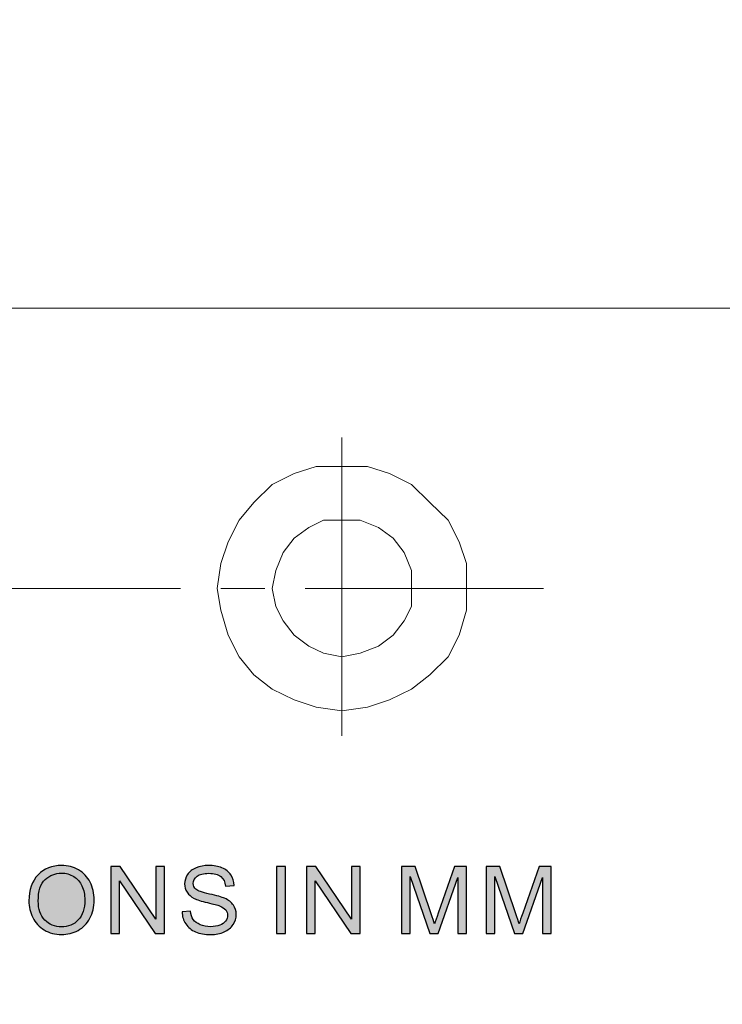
# Model space of a CAD drawing. Header units: millimetres. Extents: x -296 to 295, y -209 to 209.
# Tile 109 of 140: x 102 to 131, y -157 to -117. Entities that reach past the tile are written whole.
import ezdxf

# ---------------------------------------------------------------- set-up
doc = ezdxf.new("R2010")
doc.units = ezdxf.units.MM
doc.header["$MEASUREMENT"] = 0
doc.layers.add('layer 1', color=7, linetype='Continuous')

msp = doc.modelspace()

# ---------------------------------------------------------------- hatches: boundary and pattern name
at = {"layer": 'layer 1'}
h = msp.add_hatch(color=18, dxfattribs=at)
edge = h.paths.add_edge_path()
edge.add_spline(control_points=[(102.5195, -152.7572), (102.5195, -152.3051), (102.6438, -151.9507), (102.8918, -151.6947), (103.1397, -151.4388), (103.4595, -151.3112), (103.8519, -151.3112), (104.1088, -151.3112), (104.34, -151.3715), (104.5465, -151.4915), (104.7524, -151.6116), (104.9097, -151.7792), (105.0178, -151.9945), (105.1259, -152.2092), (105.1803, -152.453), (105.1803, -152.7255), (105.1803, -153.0017), (105.1233, -153.2494), (105.0093, -153.4673), (104.8955, -153.6857), (104.7342, -153.8509), (104.5258, -153.9626), (104.3167, -154.075), (104.0914, -154.1309), (103.8499, -154.1309), (103.5877, -154.1309), (103.354, -154.0687), (103.1475, -153.9448), (102.9417, -153.821), (102.785, -153.6521), (102.6788, -153.4374), (102.5727, -153.2234), (102.5195, -152.9967), (102.5195, -152.7572)], knot_values=[0, 0, 0, 0, 0.0909091, 0.0909091, 0.0909091, 0.1818182, 0.1818182, 0.1818182, 0.2727273, 0.2727273, 0.2727273, 0.3636364, 0.3636364, 0.3636364, 0.4545455, 0.4545455, 0.4545455, 0.5454545, 0.5454545, 0.5454545, 0.6363636, 0.6363636, 0.6363636, 0.7272727, 0.7272727, 0.7272727, 0.8181818, 0.8181818, 0.8181818, 0.9090909, 0.9090909, 0.9090909, 1, 1, 1, 1], degree=3, periodic=1)
h = msp.add_hatch(color=18, dxfattribs=at)
edge = h.paths.add_edge_path()
edge.add_spline(control_points=[(105.8654, -154.0852), (105.8654, -154.0852), (105.8654, -151.3569), (105.8654, -151.3569), (105.8654, -151.3569), (106.2435, -151.3569), (106.2435, -151.3569), (106.2435, -151.3569), (107.7027, -153.4984), (107.7027, -153.4984), (107.7027, -153.4984), (107.7027, -151.3569), (107.7027, -151.3569), (107.7027, -151.3569), (108.0561, -151.3569), (108.0561, -151.3569), (108.0561, -151.3569), (108.0561, -154.0852), (108.0561, -154.0852), (108.0561, -154.0852), (107.6781, -154.0852), (107.6781, -154.0852), (107.6781, -154.0852), (106.2189, -151.9437), (106.2189, -151.9437), (106.2189, -151.9437), (106.2189, -154.0852), (106.2189, -154.0852), (106.2189, -154.0852), (105.8654, -154.0852), (105.8654, -154.0852)], knot_values=[0, 0, 0, 0, 0.1, 0.1, 0.1, 0.2, 0.2, 0.2, 0.3, 0.3, 0.3, 0.4, 0.4, 0.4, 0.5, 0.5, 0.5, 0.6, 0.6, 0.6, 0.7, 0.7, 0.7, 0.8, 0.8, 0.8, 0.9, 0.9, 0.9, 1, 1, 1, 1], degree=3, periodic=1)
h = msp.add_hatch(color=18, dxfattribs=at)
edge = h.paths.add_edge_path()
edge.add_spline(control_points=[(108.7698, -153.2088), (108.7698, -153.2088), (109.1155, -153.1783), (109.1155, -153.1783), (109.1317, -153.3155), (109.1699, -153.4279), (109.23, -153.5162), (109.2903, -153.6038), (109.3835, -153.6749), (109.5098, -153.7296), (109.6359, -153.7835), (109.7784, -153.8108), (109.9364, -153.8108), (110.0768, -153.8108), (110.2005, -153.7905), (110.3079, -153.7492), (110.4155, -153.708), (110.4951, -153.6514), (110.5475, -153.5797), (110.6, -153.5079), (110.6265, -153.4298), (110.6265, -153.346), (110.6265, -153.2609), (110.6012, -153.1866), (110.5507, -153.1224), (110.5003, -153.0589), (110.4167, -153.0056), (110.3002, -152.9617), (110.2258, -152.9338), (110.0606, -152.8893), (109.805, -152.829), (109.5492, -152.7687), (109.3705, -152.7121), (109.2683, -152.6588), (109.1355, -152.5902), (109.0372, -152.5051), (108.9724, -152.4041), (108.907, -152.3032), (108.8747, -152.1895), (108.8747, -152.0644), (108.8747, -151.9259), (108.9147, -151.797), (108.9945, -151.6776), (109.0741, -151.5576), (109.19, -151.4668), (109.3434, -151.4045), (109.4961, -151.3423), (109.6664, -151.3112), (109.8535, -151.3112), (110.0594, -151.3112), (110.2412, -151.3435), (110.3986, -151.409), (110.5559, -151.4737), (110.6769, -151.5696), (110.7617, -151.6967), (110.8465, -151.823), (110.8919, -151.9666), (110.8983, -152.1266), (110.8983, -152.1266), (110.5449, -152.1533), (110.5449, -152.1533), (110.5262, -151.9812), (110.462, -151.851), (110.3527, -151.7633), (110.2432, -151.6751), (110.0814, -151.6312), (109.8678, -151.6312), (109.645, -151.6312), (109.4825, -151.6712), (109.3809, -151.7513), (109.2793, -151.8313), (109.2281, -151.9278), (109.2281, -152.0409), (109.2281, -152.1387), (109.2644, -152.2193), (109.3363, -152.2828), (109.4074, -152.3457), (109.5919, -152.4111), (109.891, -152.4772), (110.1902, -152.5439), (110.3954, -152.6016), (110.5067, -152.6512), (110.6679, -152.7242), (110.7876, -152.8163), (110.8647, -152.9287), (110.9418, -153.0405), (110.98, -153.1694), (110.98, -153.3155), (110.98, -153.4609), (110.9379, -153.5968), (110.8531, -153.7251), (110.7683, -153.8534), (110.6472, -153.9531), (110.4885, -154.0242), (110.3299, -154.0954), (110.152, -154.1309), (109.9532, -154.1309), (109.702, -154.1309), (109.4916, -154.0947), (109.322, -154.023), (109.1517, -153.9512), (109.019, -153.8432), (108.9226, -153.6984), (108.8254, -153.5543), (108.775, -153.3911), (108.7698, -153.2088)], knot_values=[0, 0, 0, 0, 0.0285714, 0.0285714, 0.0285714, 0.0571429, 0.0571429, 0.0571429, 0.0857143, 0.0857143, 0.0857143, 0.1142857, 0.1142857, 0.1142857, 0.1428571, 0.1428571, 0.1428571, 0.1714286, 0.1714286, 0.1714286, 0.2, 0.2, 0.2, 0.2285714, 0.2285714, 0.2285714, 0.2571429, 0.2571429, 0.2571429, 0.2857143, 0.2857143, 0.2857143, 0.3142857, 0.3142857, 0.3142857, 0.3428571, 0.3428571, 0.3428571, 0.3714286, 0.3714286, 0.3714286, 0.4, 0.4, 0.4, 0.4285714, 0.4285714, 0.4285714, 0.4571429, 0.4571429, 0.4571429, 0.4857143, 0.4857143, 0.4857143, 0.5142857, 0.5142857, 0.5142857, 0.5428571, 0.5428571, 0.5428571, 0.5714286, 0.5714286, 0.5714286, 0.6, 0.6, 0.6, 0.6285714, 0.6285714, 0.6285714, 0.6571429, 0.6571429, 0.6571429, 0.6857143, 0.6857143, 0.6857143, 0.7142857, 0.7142857, 0.7142857, 0.7428571, 0.7428571, 0.7428571, 0.7714286, 0.7714286, 0.7714286, 0.8, 0.8, 0.8, 0.8285714, 0.8285714, 0.8285714, 0.8571429, 0.8571429, 0.8571429, 0.8857143, 0.8857143, 0.8857143, 0.9142857, 0.9142857, 0.9142857, 0.9428571, 0.9428571, 0.9428571, 0.9714286, 0.9714286, 0.9714286, 1, 1, 1, 1], degree=3, periodic=1)
h = msp.add_hatch(color=18, dxfattribs=at)
edge = h.paths.add_edge_path()
edge.add_spline(control_points=[(112.6224, -154.0852), (112.6224, -154.0852), (112.6224, -151.3569), (112.6224, -151.3569), (112.6224, -151.3569), (112.9914, -151.3569), (112.9914, -151.3569), (112.9914, -151.3569), (112.9914, -154.0852), (112.9914, -154.0852), (112.9914, -154.0852), (112.6224, -154.0852), (112.6224, -154.0852)], knot_values=[0, 0, 0, 0, 0.25, 0.25, 0.25, 0.5, 0.5, 0.5, 0.75, 0.75, 0.75, 1, 1, 1, 1], degree=3, periodic=1)
h = msp.add_hatch(color=18, dxfattribs=at)
edge = h.paths.add_edge_path()
edge.add_spline(control_points=[(113.8513, -154.0852), (113.8513, -154.0852), (113.8513, -151.3569), (113.8513, -151.3569), (113.8513, -151.3569), (114.2294, -151.3569), (114.2294, -151.3569), (114.2294, -151.3569), (115.6886, -153.4984), (115.6886, -153.4984), (115.6886, -153.4984), (115.6886, -151.3569), (115.6886, -151.3569), (115.6886, -151.3569), (116.0421, -151.3569), (116.0421, -151.3569), (116.0421, -151.3569), (116.0421, -154.0852), (116.0421, -154.0852), (116.0421, -154.0852), (115.664, -154.0852), (115.664, -154.0852), (115.664, -154.0852), (114.2049, -151.9437), (114.2049, -151.9437), (114.2049, -151.9437), (114.2049, -154.0852), (114.2049, -154.0852), (114.2049, -154.0852), (113.8513, -154.0852), (113.8513, -154.0852)], knot_values=[0, 0, 0, 0, 0.1, 0.1, 0.1, 0.2, 0.2, 0.2, 0.3, 0.3, 0.3, 0.4, 0.4, 0.4, 0.5, 0.5, 0.5, 0.6, 0.6, 0.6, 0.7, 0.7, 0.7, 0.8, 0.8, 0.8, 0.9, 0.9, 0.9, 1, 1, 1, 1], degree=3, periodic=1)
h = msp.add_hatch(color=18, dxfattribs=at)
edge = h.paths.add_edge_path()
edge.add_spline(control_points=[(117.7318, -154.0852), (117.7318, -154.0852), (117.7318, -151.3569), (117.7318, -151.3569), (117.7318, -151.3569), (118.2833, -151.3569), (118.2833, -151.3569), (118.2833, -151.3569), (118.941, -153.2882), (118.941, -153.2882), (119.0019, -153.4679), (119.0459, -153.6025), (119.0738, -153.6921), (119.1055, -153.593), (119.1553, -153.4469), (119.2227, -153.2545), (119.2227, -153.2545), (119.8921, -151.3569), (119.8921, -151.3569), (119.8921, -151.3569), (120.3848, -151.3569), (120.3848, -151.3569), (120.3848, -151.3569), (120.3848, -154.0852), (120.3848, -154.0852), (120.3848, -154.0852), (120.0312, -154.0852), (120.0312, -154.0852), (120.0312, -154.0852), (120.0312, -151.8027), (120.0312, -151.8027), (120.0312, -151.8027), (119.2194, -154.0852), (119.2194, -154.0852), (119.2194, -154.0852), (118.8879, -154.0852), (118.8879, -154.0852), (118.8879, -154.0852), (118.0852, -151.7608), (118.0852, -151.7608), (118.0852, -151.7608), (118.0852, -154.0852), (118.0852, -154.0852), (118.0852, -154.0852), (117.7318, -154.0852), (117.7318, -154.0852)], knot_values=[0, 0, 0, 0, 0.0666667, 0.0666667, 0.0666667, 0.1333333, 0.1333333, 0.1333333, 0.2, 0.2, 0.2, 0.2666667, 0.2666667, 0.2666667, 0.3333333, 0.3333333, 0.3333333, 0.4, 0.4, 0.4, 0.4666667, 0.4666667, 0.4666667, 0.5333333, 0.5333333, 0.5333333, 0.6, 0.6, 0.6, 0.6666667, 0.6666667, 0.6666667, 0.7333333, 0.7333333, 0.7333333, 0.8, 0.8, 0.8, 0.8666667, 0.8666667, 0.8666667, 0.9333333, 0.9333333, 0.9333333, 1, 1, 1, 1], degree=3, periodic=1)
h = msp.add_hatch(color=18, dxfattribs=at)
edge = h.paths.add_edge_path()
edge.add_spline(control_points=[(121.1831, -154.0852), (121.1831, -154.0852), (121.1831, -151.3569), (121.1831, -151.3569), (121.1831, -151.3569), (121.7347, -151.3569), (121.7347, -151.3569), (121.7347, -151.3569), (122.3924, -153.2882), (122.3924, -153.2882), (122.4533, -153.4679), (122.4973, -153.6025), (122.5251, -153.6921), (122.5568, -153.593), (122.6067, -153.4469), (122.6741, -153.2545), (122.6741, -153.2545), (123.3435, -151.3569), (123.3435, -151.3569), (123.3435, -151.3569), (123.8361, -151.3569), (123.8361, -151.3569), (123.8361, -151.3569), (123.8361, -154.0852), (123.8361, -154.0852), (123.8361, -154.0852), (123.4826, -154.0852), (123.4826, -154.0852), (123.4826, -154.0852), (123.4826, -151.8027), (123.4826, -151.8027), (123.4826, -151.8027), (122.6708, -154.0852), (122.6708, -154.0852), (122.6708, -154.0852), (122.3393, -154.0852), (122.3393, -154.0852), (122.3393, -154.0852), (121.5365, -151.7608), (121.5365, -151.7608), (121.5365, -151.7608), (121.5365, -154.0852), (121.5365, -154.0852), (121.5365, -154.0852), (121.1831, -154.0852), (121.1831, -154.0852)], knot_values=[0, 0, 0, 0, 0.0666667, 0.0666667, 0.0666667, 0.1333333, 0.1333333, 0.1333333, 0.2, 0.2, 0.2, 0.2666667, 0.2666667, 0.2666667, 0.3333333, 0.3333333, 0.3333333, 0.4, 0.4, 0.4, 0.4666667, 0.4666667, 0.4666667, 0.5333333, 0.5333333, 0.5333333, 0.6, 0.6, 0.6, 0.6666667, 0.6666667, 0.6666667, 0.7333333, 0.7333333, 0.7333333, 0.8, 0.8, 0.8, 0.8666667, 0.8666667, 0.8666667, 0.9333333, 0.9333333, 0.9333333, 1, 1, 1, 1], degree=3, periodic=1)
h = msp.add_hatch(color=18, dxfattribs=at)
edge = h.paths.add_edge_path()
edge.add_spline(control_points=[(102.9002, -152.7636), (102.9002, -153.0919), (102.9902, -153.3504), (103.1702, -153.539), (103.3501, -153.7276), (103.5761, -153.8223), (103.848, -153.8223), (104.125, -153.8223), (104.3523, -153.727), (104.5316, -153.5365), (104.7103, -153.346), (104.7997, -153.0754), (104.7997, -152.7249), (104.7997, -152.5032), (104.7614, -152.3095), (104.6851, -152.1444), (104.6086, -151.9793), (104.4966, -151.851), (104.3497, -151.7602), (104.2021, -151.6693), (104.037, -151.6236), (103.8538, -151.6236), (103.5936, -151.6236), (103.3696, -151.7113), (103.1818, -151.8865), (102.9941, -152.0618), (102.9002, -152.354), (102.9002, -152.7636)], knot_values=[0, 0, 0, 0, 0.1111111, 0.1111111, 0.1111111, 0.2222222, 0.2222222, 0.2222222, 0.3333333, 0.3333333, 0.3333333, 0.4444444, 0.4444444, 0.4444444, 0.5555556, 0.5555556, 0.5555556, 0.6666667, 0.6666667, 0.6666667, 0.7777778, 0.7777778, 0.7777778, 0.8888889, 0.8888889, 0.8888889, 1, 1, 1, 1], degree=3, periodic=1)

# ---------------------------------------------------------------- linework, layer by layer
at = {"layer": 'layer 1', "color": 1, "lineweight": 0}
msp.add_open_spline([(295.3283, 209.2747), (295.3283, 209.2747), (295.3283, -208.9236), (295.3283, -208.9236), (295.3283, -208.9236), (-296.1944, -208.9236), (-296.1944, -208.9236), (-296.1944, -208.9236), (-296.1944, 209.2747), (-296.1944, 209.2747), (-296.1944, 209.2747), (295.3283, 209.2747), (295.3283, 209.2747)], degree=3, knots=[0, 0, 0, 0, 0.25, 0.25, 0.25, 0.5, 0.5, 0.5, 0.75, 0.75, 0.75, 1, 1, 1, 1], dxfattribs=at)
at = {"layer": 'layer 1', "color": 5, "lineweight": 0}
msp.add_open_spline([(-281.2487, 194.7284), (-281.2487, 194.7284), (-281.2487, -197.0649), (-281.2487, -197.0649), (-281.2487, -197.0649), (283.3586, -197.0649), (283.3586, -197.0649)], degree=3, knots=[0, 0, 0, 0, 0.5, 0.5, 0.5, 1, 1, 1, 1], dxfattribs=at)
msp.add_open_spline([(76.1166, -128.5636), (76.1166, -128.5636), (283.3586, -128.5636), (283.3586, -128.5636)], degree=3, dxfattribs=at)
at = {"layer": 'layer 1', "color": 1, "lineweight": 0}
for points in [[(115.2911, -133.8446), (115.2911, -133.8446), (115.2911, -146.019), (115.2911, -146.019)], [(108.7128, -140.0046), (108.7128, -140.0046), (100.1893, -140.0046), (100.1893, -140.0046)], [(112.1521, -140.0046), (112.1521, -140.0046), (110.3577, -140.0046), (110.3577, -140.0046)], [(123.5155, -140.0046), (123.5155, -140.0046), (113.7969, -140.0046), (113.7969, -140.0046)]]:
    msp.add_open_spline(points, degree=3, dxfattribs=at)
at = {"layer": 'layer 1', "color": 250, "lineweight": 0}
for points, knots in [([(120.3753, -140.0046), (120.3753, -140.0046), (120.3753, -138.9789), (120.3753, -138.9789), (120.3753, -138.9789), (120.0762, -138.0987), (120.0762, -138.0987), (120.0762, -138.0987), (119.6276, -137.2185), (119.6276, -137.2185), (119.6276, -137.2185), (118.8799, -136.4851), (118.8799, -136.4851), (118.8799, -136.4851), (118.1323, -135.7516), (118.1323, -135.7516), (118.1323, -135.7516), (117.2351, -135.3115), (117.2351, -135.3115), (117.2351, -135.3115), (116.3379, -135.0181), (116.3379, -135.0181), (116.3379, -135.0181), (115.2911, -135.0181), (115.2911, -135.0181), (115.2911, -135.0181), (114.2456, -135.0181), (114.2456, -135.0181), (114.2456, -135.0181), (113.3483, -135.3115), (113.3483, -135.3115), (113.3483, -135.3115), (112.4511, -135.7516), (112.4511, -135.7516), (112.4511, -135.7516), (111.7035, -136.4851), (111.7035, -136.4851), (111.7035, -136.4851), (111.1053, -137.2185), (111.1053, -137.2185), (111.1053, -137.2185), (110.6567, -138.0987), (110.6567, -138.0987), (110.6567, -138.0987), (110.3577, -138.9789), (110.3577, -138.9789), (110.3577, -138.9789), (110.2081, -140.0046), (110.2081, -140.0046), (110.2081, -140.0046), (110.3577, -140.8847), (110.3577, -140.8847), (110.3577, -140.8847), (110.6567, -141.9116), (110.6567, -141.9116), (110.6567, -141.9116), (111.1053, -142.7917), (111.1053, -142.7917), (111.1053, -142.7917), (111.7035, -143.5252), (111.7035, -143.5252), (111.7035, -143.5252), (112.4511, -144.112), (112.4511, -144.112), (112.4511, -144.112), (113.3483, -144.5521), (113.3483, -144.5521), (113.3483, -144.5521), (114.2456, -144.8455), (114.2456, -144.8455), (114.2456, -144.8455), (115.2911, -144.9921), (115.2911, -144.9921), (115.2911, -144.9921), (116.3379, -144.8455), (116.3379, -144.8455), (116.3379, -144.8455), (117.2351, -144.5521), (117.2351, -144.5521), (117.2351, -144.5521), (118.1323, -144.112), (118.1323, -144.112), (118.1323, -144.112), (118.8799, -143.5252), (118.8799, -143.5252), (118.8799, -143.5252), (119.6276, -142.7917), (119.6276, -142.7917), (119.6276, -142.7917), (120.0762, -141.9116), (120.0762, -141.9116), (120.0762, -141.9116), (120.3753, -140.8847), (120.3753, -140.8847), (120.3753, -140.8847), (120.3753, -140.0046), (120.3753, -140.0046)], [0, 0, 0, 0, 0.03125, 0.03125, 0.03125, 0.0625, 0.0625, 0.0625, 0.09375, 0.09375, 0.09375, 0.125, 0.125, 0.125, 0.15625, 0.15625, 0.15625, 0.1875, 0.1875, 0.1875, 0.21875, 0.21875, 0.21875, 0.25, 0.25, 0.25, 0.28125, 0.28125, 0.28125, 0.3125, 0.3125, 0.3125, 0.34375, 0.34375, 0.34375, 0.375, 0.375, 0.375, 0.40625, 0.40625, 0.40625, 0.4375, 0.4375, 0.4375, 0.46875, 0.46875, 0.46875, 0.5, 0.5, 0.5, 0.53125, 0.53125, 0.53125, 0.5625, 0.5625, 0.5625, 0.59375, 0.59375, 0.59375, 0.625, 0.625, 0.625, 0.65625, 0.65625, 0.65625, 0.6875, 0.6875, 0.6875, 0.71875, 0.71875, 0.71875, 0.75, 0.75, 0.75, 0.78125, 0.78125, 0.78125, 0.8125, 0.8125, 0.8125, 0.84375, 0.84375, 0.84375, 0.875, 0.875, 0.875, 0.90625, 0.90625, 0.90625, 0.9375, 0.9375, 0.9375, 0.96875, 0.96875, 0.96875, 1, 1, 1, 1]), ([(118.1323, -140.0046), (118.1323, -140.0046), (118.1323, -139.2723), (118.1323, -139.2723), (118.1323, -139.2723), (117.8332, -138.5388), (117.8332, -138.5388), (117.8332, -138.5388), (117.3846, -137.952), (117.3846, -137.952), (117.3846, -137.952), (116.7865, -137.5119), (116.7865, -137.5119), (116.7865, -137.5119), (116.0388, -137.2185), (116.0388, -137.2185), (116.0388, -137.2185), (115.2911, -137.2185), (115.2911, -137.2185), (115.2911, -137.2185), (114.5434, -137.2185), (114.5434, -137.2185), (114.5434, -137.2185), (113.9465, -137.5119), (113.9465, -137.5119), (113.9465, -137.5119), (113.3483, -137.952), (113.3483, -137.952), (113.3483, -137.952), (112.8997, -138.5388), (112.8997, -138.5388), (112.8997, -138.5388), (112.6007, -139.2723), (112.6007, -139.2723), (112.6007, -139.2723), (112.4511, -140.0046), (112.4511, -140.0046), (112.4511, -140.0046), (112.6007, -140.738), (112.6007, -140.738), (112.6007, -140.738), (112.8997, -141.3248), (112.8997, -141.3248), (112.8997, -141.3248), (113.3483, -141.9116), (113.3483, -141.9116), (113.3483, -141.9116), (113.9465, -142.3517), (113.9465, -142.3517), (113.9465, -142.3517), (114.5434, -142.645), (114.5434, -142.645), (114.5434, -142.645), (115.2911, -142.7917), (115.2911, -142.7917), (115.2911, -142.7917), (116.0388, -142.645), (116.0388, -142.645), (116.0388, -142.645), (116.7865, -142.3517), (116.7865, -142.3517), (116.7865, -142.3517), (117.3846, -141.9116), (117.3846, -141.9116), (117.3846, -141.9116), (117.8332, -141.3248), (117.8332, -141.3248), (117.8332, -141.3248), (118.1323, -140.738), (118.1323, -140.738), (118.1323, -140.738), (118.1323, -140.0046), (118.1323, -140.0046)], [0, 0, 0, 0, 0.0416667, 0.0416667, 0.0416667, 0.0833333, 0.0833333, 0.0833333, 0.125, 0.125, 0.125, 0.1666667, 0.1666667, 0.1666667, 0.2083333, 0.2083333, 0.2083333, 0.25, 0.25, 0.25, 0.2916667, 0.2916667, 0.2916667, 0.3333333, 0.3333333, 0.3333333, 0.375, 0.375, 0.375, 0.4166667, 0.4166667, 0.4166667, 0.4583333, 0.4583333, 0.4583333, 0.5, 0.5, 0.5, 0.5416667, 0.5416667, 0.5416667, 0.5833333, 0.5833333, 0.5833333, 0.625, 0.625, 0.625, 0.6666667, 0.6666667, 0.6666667, 0.7083333, 0.7083333, 0.7083333, 0.75, 0.75, 0.75, 0.7916667, 0.7916667, 0.7916667, 0.8333333, 0.8333333, 0.8333333, 0.875, 0.875, 0.875, 0.9166667, 0.9166667, 0.9166667, 0.9583333, 0.9583333, 0.9583333, 1, 1, 1, 1])]:
    msp.add_open_spline(points, degree=3, knots=knots, dxfattribs=at)
at = {"layer": 'layer 1'}
for points, knots in [([(102.5195, -152.7572), (102.5195, -152.3051), (102.6438, -151.9507), (102.8918, -151.6947), (103.1397, -151.4388), (103.4595, -151.3112), (103.8519, -151.3112), (104.1088, -151.3112), (104.34, -151.3715), (104.5465, -151.4915), (104.7524, -151.6116), (104.9097, -151.7792), (105.0178, -151.9945), (105.1259, -152.2092), (105.1803, -152.453), (105.1803, -152.7255), (105.1803, -153.0017), (105.1233, -153.2494), (105.0093, -153.4673), (104.8955, -153.6857), (104.7342, -153.8509), (104.5258, -153.9626), (104.3167, -154.075), (104.0914, -154.1309), (103.8499, -154.1309), (103.5877, -154.1309), (103.354, -154.0687), (103.1475, -153.9448), (102.9417, -153.821), (102.785, -153.6521), (102.6788, -153.4374), (102.5727, -153.2234), (102.5195, -152.9967), (102.5195, -152.7572)], [0, 0, 0, 0, 0.0909091, 0.0909091, 0.0909091, 0.1818182, 0.1818182, 0.1818182, 0.2727273, 0.2727273, 0.2727273, 0.3636364, 0.3636364, 0.3636364, 0.4545455, 0.4545455, 0.4545455, 0.5454545, 0.5454545, 0.5454545, 0.6363636, 0.6363636, 0.6363636, 0.7272727, 0.7272727, 0.7272727, 0.8181818, 0.8181818, 0.8181818, 0.9090909, 0.9090909, 0.9090909, 1, 1, 1, 1]), ([(105.8654, -154.0852), (105.8654, -154.0852), (105.8654, -151.3569), (105.8654, -151.3569), (105.8654, -151.3569), (106.2435, -151.3569), (106.2435, -151.3569), (106.2435, -151.3569), (107.7027, -153.4984), (107.7027, -153.4984), (107.7027, -153.4984), (107.7027, -151.3569), (107.7027, -151.3569), (107.7027, -151.3569), (108.0561, -151.3569), (108.0561, -151.3569), (108.0561, -151.3569), (108.0561, -154.0852), (108.0561, -154.0852), (108.0561, -154.0852), (107.6781, -154.0852), (107.6781, -154.0852), (107.6781, -154.0852), (106.2189, -151.9437), (106.2189, -151.9437), (106.2189, -151.9437), (106.2189, -154.0852), (106.2189, -154.0852), (106.2189, -154.0852), (105.8654, -154.0852), (105.8654, -154.0852)], [0, 0, 0, 0, 0.1, 0.1, 0.1, 0.2, 0.2, 0.2, 0.3, 0.3, 0.3, 0.4, 0.4, 0.4, 0.5, 0.5, 0.5, 0.6, 0.6, 0.6, 0.7, 0.7, 0.7, 0.8, 0.8, 0.8, 0.9, 0.9, 0.9, 1, 1, 1, 1]), ([(108.7698, -153.2088), (108.7698, -153.2088), (109.1155, -153.1783), (109.1155, -153.1783), (109.1317, -153.3155), (109.1699, -153.4279), (109.23, -153.5162), (109.2903, -153.6038), (109.3835, -153.6749), (109.5098, -153.7296), (109.6359, -153.7835), (109.7784, -153.8108), (109.9364, -153.8108), (110.0768, -153.8108), (110.2005, -153.7905), (110.3079, -153.7492), (110.4155, -153.708), (110.4951, -153.6514), (110.5475, -153.5797), (110.6, -153.5079), (110.6265, -153.4298), (110.6265, -153.346), (110.6265, -153.2609), (110.6012, -153.1866), (110.5507, -153.1224), (110.5003, -153.0589), (110.4167, -153.0056), (110.3002, -152.9617), (110.2258, -152.9338), (110.0606, -152.8893), (109.805, -152.829), (109.5492, -152.7687), (109.3705, -152.7121), (109.2683, -152.6588), (109.1355, -152.5902), (109.0372, -152.5051), (108.9724, -152.4041), (108.907, -152.3032), (108.8747, -152.1895), (108.8747, -152.0644), (108.8747, -151.9259), (108.9147, -151.797), (108.9945, -151.6776), (109.0741, -151.5576), (109.19, -151.4668), (109.3434, -151.4045), (109.4961, -151.3423), (109.6664, -151.3112), (109.8535, -151.3112), (110.0594, -151.3112), (110.2412, -151.3435), (110.3986, -151.409), (110.5559, -151.4737), (110.6769, -151.5696), (110.7617, -151.6967), (110.8465, -151.823), (110.8919, -151.9666), (110.8983, -152.1266), (110.8983, -152.1266), (110.5449, -152.1533), (110.5449, -152.1533), (110.5262, -151.9812), (110.462, -151.851), (110.3527, -151.7633), (110.2432, -151.6751), (110.0814, -151.6312), (109.8678, -151.6312), (109.645, -151.6312), (109.4825, -151.6712), (109.3809, -151.7513), (109.2793, -151.8313), (109.2281, -151.9278), (109.2281, -152.0409), (109.2281, -152.1387), (109.2644, -152.2193), (109.3363, -152.2828), (109.4074, -152.3457), (109.5919, -152.4111), (109.891, -152.4772), (110.1902, -152.5439), (110.3954, -152.6016), (110.5067, -152.6512), (110.6679, -152.7242), (110.7876, -152.8163), (110.8647, -152.9287), (110.9418, -153.0405), (110.98, -153.1694), (110.98, -153.3155), (110.98, -153.4609), (110.9379, -153.5968), (110.8531, -153.7251), (110.7683, -153.8534), (110.6472, -153.9531), (110.4885, -154.0242), (110.3299, -154.0954), (110.152, -154.1309), (109.9532, -154.1309), (109.702, -154.1309), (109.4916, -154.0947), (109.322, -154.023), (109.1517, -153.9512), (109.019, -153.8432), (108.9226, -153.6984), (108.8254, -153.5543), (108.775, -153.3911), (108.7698, -153.2088)], [0, 0, 0, 0, 0.0285714, 0.0285714, 0.0285714, 0.0571429, 0.0571429, 0.0571429, 0.0857143, 0.0857143, 0.0857143, 0.1142857, 0.1142857, 0.1142857, 0.1428571, 0.1428571, 0.1428571, 0.1714286, 0.1714286, 0.1714286, 0.2, 0.2, 0.2, 0.2285714, 0.2285714, 0.2285714, 0.2571429, 0.2571429, 0.2571429, 0.2857143, 0.2857143, 0.2857143, 0.3142857, 0.3142857, 0.3142857, 0.3428571, 0.3428571, 0.3428571, 0.3714286, 0.3714286, 0.3714286, 0.4, 0.4, 0.4, 0.4285714, 0.4285714, 0.4285714, 0.4571429, 0.4571429, 0.4571429, 0.4857143, 0.4857143, 0.4857143, 0.5142857, 0.5142857, 0.5142857, 0.5428571, 0.5428571, 0.5428571, 0.5714286, 0.5714286, 0.5714286, 0.6, 0.6, 0.6, 0.6285714, 0.6285714, 0.6285714, 0.6571429, 0.6571429, 0.6571429, 0.6857143, 0.6857143, 0.6857143, 0.7142857, 0.7142857, 0.7142857, 0.7428571, 0.7428571, 0.7428571, 0.7714286, 0.7714286, 0.7714286, 0.8, 0.8, 0.8, 0.8285714, 0.8285714, 0.8285714, 0.8571429, 0.8571429, 0.8571429, 0.8857143, 0.8857143, 0.8857143, 0.9142857, 0.9142857, 0.9142857, 0.9428571, 0.9428571, 0.9428571, 0.9714286, 0.9714286, 0.9714286, 1, 1, 1, 1]), ([(112.6224, -154.0852), (112.6224, -154.0852), (112.6224, -151.3569), (112.6224, -151.3569), (112.6224, -151.3569), (112.9914, -151.3569), (112.9914, -151.3569), (112.9914, -151.3569), (112.9914, -154.0852), (112.9914, -154.0852), (112.9914, -154.0852), (112.6224, -154.0852), (112.6224, -154.0852)], [0, 0, 0, 0, 0.25, 0.25, 0.25, 0.5, 0.5, 0.5, 0.75, 0.75, 0.75, 1, 1, 1, 1]), ([(113.8513, -154.0852), (113.8513, -154.0852), (113.8513, -151.3569), (113.8513, -151.3569), (113.8513, -151.3569), (114.2294, -151.3569), (114.2294, -151.3569), (114.2294, -151.3569), (115.6886, -153.4984), (115.6886, -153.4984), (115.6886, -153.4984), (115.6886, -151.3569), (115.6886, -151.3569), (115.6886, -151.3569), (116.0421, -151.3569), (116.0421, -151.3569), (116.0421, -151.3569), (116.0421, -154.0852), (116.0421, -154.0852), (116.0421, -154.0852), (115.664, -154.0852), (115.664, -154.0852), (115.664, -154.0852), (114.2049, -151.9437), (114.2049, -151.9437), (114.2049, -151.9437), (114.2049, -154.0852), (114.2049, -154.0852), (114.2049, -154.0852), (113.8513, -154.0852), (113.8513, -154.0852)], [0, 0, 0, 0, 0.1, 0.1, 0.1, 0.2, 0.2, 0.2, 0.3, 0.3, 0.3, 0.4, 0.4, 0.4, 0.5, 0.5, 0.5, 0.6, 0.6, 0.6, 0.7, 0.7, 0.7, 0.8, 0.8, 0.8, 0.9, 0.9, 0.9, 1, 1, 1, 1]), ([(117.7318, -154.0852), (117.7318, -154.0852), (117.7318, -151.3569), (117.7318, -151.3569), (117.7318, -151.3569), (118.2833, -151.3569), (118.2833, -151.3569), (118.2833, -151.3569), (118.941, -153.2882), (118.941, -153.2882), (119.0019, -153.4679), (119.0459, -153.6025), (119.0738, -153.6921), (119.1055, -153.593), (119.1553, -153.4469), (119.2227, -153.2545), (119.2227, -153.2545), (119.8921, -151.3569), (119.8921, -151.3569), (119.8921, -151.3569), (120.3848, -151.3569), (120.3848, -151.3569), (120.3848, -151.3569), (120.3848, -154.0852), (120.3848, -154.0852), (120.3848, -154.0852), (120.0312, -154.0852), (120.0312, -154.0852), (120.0312, -154.0852), (120.0312, -151.8027), (120.0312, -151.8027), (120.0312, -151.8027), (119.2194, -154.0852), (119.2194, -154.0852), (119.2194, -154.0852), (118.8879, -154.0852), (118.8879, -154.0852), (118.8879, -154.0852), (118.0852, -151.7608), (118.0852, -151.7608), (118.0852, -151.7608), (118.0852, -154.0852), (118.0852, -154.0852), (118.0852, -154.0852), (117.7318, -154.0852), (117.7318, -154.0852)], [0, 0, 0, 0, 0.0666667, 0.0666667, 0.0666667, 0.1333333, 0.1333333, 0.1333333, 0.2, 0.2, 0.2, 0.2666667, 0.2666667, 0.2666667, 0.3333333, 0.3333333, 0.3333333, 0.4, 0.4, 0.4, 0.4666667, 0.4666667, 0.4666667, 0.5333333, 0.5333333, 0.5333333, 0.6, 0.6, 0.6, 0.6666667, 0.6666667, 0.6666667, 0.7333333, 0.7333333, 0.7333333, 0.8, 0.8, 0.8, 0.8666667, 0.8666667, 0.8666667, 0.9333333, 0.9333333, 0.9333333, 1, 1, 1, 1]), ([(121.1831, -154.0852), (121.1831, -154.0852), (121.1831, -151.3569), (121.1831, -151.3569), (121.1831, -151.3569), (121.7347, -151.3569), (121.7347, -151.3569), (121.7347, -151.3569), (122.3924, -153.2882), (122.3924, -153.2882), (122.4533, -153.4679), (122.4973, -153.6025), (122.5251, -153.6921), (122.5568, -153.593), (122.6067, -153.4469), (122.6741, -153.2545), (122.6741, -153.2545), (123.3435, -151.3569), (123.3435, -151.3569), (123.3435, -151.3569), (123.8361, -151.3569), (123.8361, -151.3569), (123.8361, -151.3569), (123.8361, -154.0852), (123.8361, -154.0852), (123.8361, -154.0852), (123.4826, -154.0852), (123.4826, -154.0852), (123.4826, -154.0852), (123.4826, -151.8027), (123.4826, -151.8027), (123.4826, -151.8027), (122.6708, -154.0852), (122.6708, -154.0852), (122.6708, -154.0852), (122.3393, -154.0852), (122.3393, -154.0852), (122.3393, -154.0852), (121.5365, -151.7608), (121.5365, -151.7608), (121.5365, -151.7608), (121.5365, -154.0852), (121.5365, -154.0852), (121.5365, -154.0852), (121.1831, -154.0852), (121.1831, -154.0852)], [0, 0, 0, 0, 0.0666667, 0.0666667, 0.0666667, 0.1333333, 0.1333333, 0.1333333, 0.2, 0.2, 0.2, 0.2666667, 0.2666667, 0.2666667, 0.3333333, 0.3333333, 0.3333333, 0.4, 0.4, 0.4, 0.4666667, 0.4666667, 0.4666667, 0.5333333, 0.5333333, 0.5333333, 0.6, 0.6, 0.6, 0.6666667, 0.6666667, 0.6666667, 0.7333333, 0.7333333, 0.7333333, 0.8, 0.8, 0.8, 0.8666667, 0.8666667, 0.8666667, 0.9333333, 0.9333333, 0.9333333, 1, 1, 1, 1]), ([(102.9002, -152.7636), (102.9002, -153.0919), (102.9902, -153.3504), (103.1702, -153.539), (103.3501, -153.7276), (103.5761, -153.8223), (103.848, -153.8223), (104.125, -153.8223), (104.3523, -153.727), (104.5316, -153.5365), (104.7103, -153.346), (104.7997, -153.0754), (104.7997, -152.7249), (104.7997, -152.5032), (104.7614, -152.3095), (104.6851, -152.1444), (104.6086, -151.9793), (104.4966, -151.851), (104.3497, -151.7602), (104.2021, -151.6693), (104.037, -151.6236), (103.8538, -151.6236), (103.5936, -151.6236), (103.3696, -151.7113), (103.1818, -151.8865), (102.9941, -152.0618), (102.9002, -152.354), (102.9002, -152.7636)], [0, 0, 0, 0, 0.1111111, 0.1111111, 0.1111111, 0.2222222, 0.2222222, 0.2222222, 0.3333333, 0.3333333, 0.3333333, 0.4444444, 0.4444444, 0.4444444, 0.5555556, 0.5555556, 0.5555556, 0.6666667, 0.6666667, 0.6666667, 0.7777778, 0.7777778, 0.7777778, 0.8888889, 0.8888889, 0.8888889, 1, 1, 1, 1])]:
    msp.add_open_spline(points, degree=3, knots=knots, dxfattribs=at)

doc.saveas('drawing.dxf')
